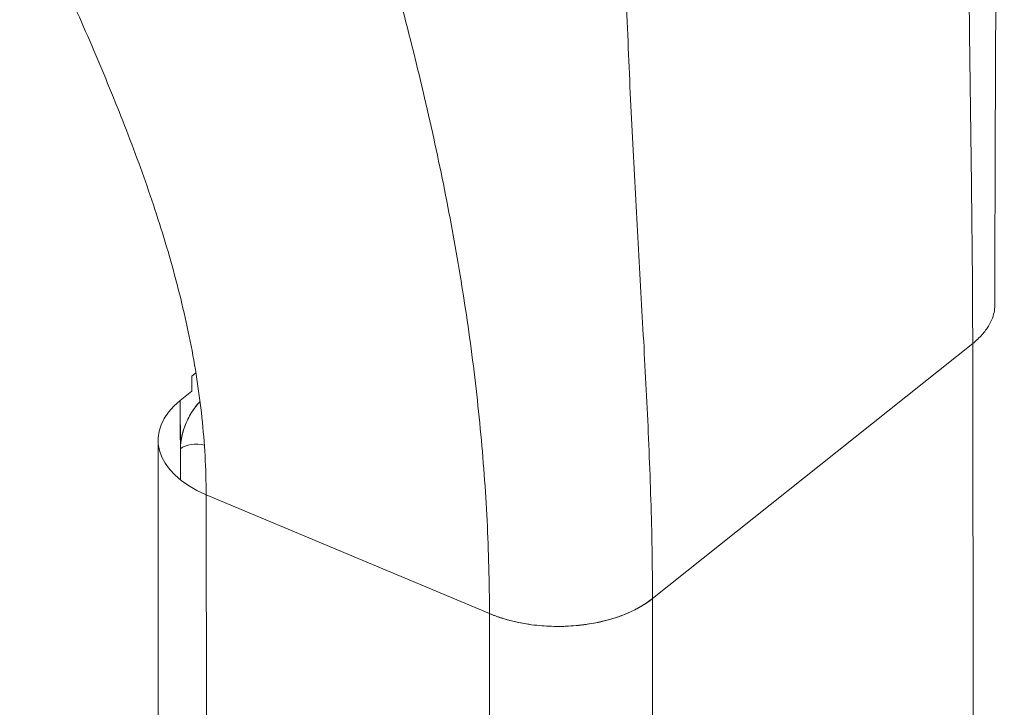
# Model space of a CAD drawing. Header units: inches. Extents: x 15 to 424, y 13 to 263.
# Tile 118 of 125: x 402.795 to 403.659, y 192.258 to 192.86. Entities that reach past the tile are written whole.
import ezdxf

# ---------------------------------------------------------------- set-up
doc = ezdxf.new("R2010")
doc.units = ezdxf.units.IN
doc.header["$LTSCALE"] = 26
doc.header["$MEASUREMENT"] = 0
doc.layers.add('Visible (ANSI)', color=7, linetype='Continuous', lineweight=5)

msp = doc.modelspace()

# ---------------------------------------------------------------- linework, layer by layer
at = {"layer": 'Visible (ANSI)'}
for p, q in [((403.35041, 192.35289), (403.63119, 192.5765)), ((403.63119, 192.5765), (403.35041, 192.35289)), ((403.63119, 192.5765), (403.63307, 190.52971)), ((402.95001, 192.55076), (402.94636, 192.54786)), ((402.94636, 192.54786), (402.94638, 192.53456)), ((402.94638, 192.53456), (402.93635, 192.52657)), ((402.93635, 192.52657), (402.93639, 192.48419)), ((402.93641, 192.45695), (402.93635, 192.52657)), ((402.9174, 191.8369), (402.9168, 192.49174)), ((402.93639, 192.48419), (402.93641, 192.45695)), ((402.96087, 190.39712), (402.95899, 192.44392)), ((402.95899, 192.44392), (403.20743, 192.3397)), ((402.95899, 192.44392), (402.9596, 191.78907)), ((403.20743, 192.3397), (402.95899, 192.44392)), ((403.35041, 192.35288), (403.35041, 192.35289)), ((403.35041, 192.35288), (403.35102, 191.69804)), ((403.20803, 191.68486), (403.20743, 192.3397)), ((403.20743, 192.3397), (403.20743, 192.3397)), ((403.26389, 192.32847), (403.26389, 192.32847)), ((403.28772, 192.3296), (403.28772, 192.3296))]:
    msp.add_line(p, q, dxfattribs=at)
for centre, major_axis, ratio, start_param, end_param in [((403.01916, 192.49184), (-0.10237, -0.00009), 0.578191, 5.654363, 7.225115), ((402.95644, 192.50016), (-0.0132, -0.03146), 0.479925, 3.99907, 5.431944), ((402.95019, 192.4784), (0.01706, 0.00002), 0.578191, 1.131589, 2.512744), ((402.95019, 192.4784), (-0.01706, -0.00002), 0.578191, 4.273182, 5.654337), ((403.2676, 192.38762), (0.10237, 0.00009), 0.578191, 4.083549, 5.65432)]:
    msp.add_ellipse(centre, major_axis=major_axis, ratio=ratio, start_param=start_param, end_param=end_param, dxfattribs=at)
msp.add_open_spline([(403.65891, 193.36185), (403.6527, 193.10569), (403.65053, 192.84949), (403.65074, 192.61134)], degree=3, dxfattribs=at)
for points, knots in [([(403.63119, 192.5765), (403.63117, 192.60558), (403.63096, 192.63468), (403.63068, 192.66383), (403.6304, 192.69297), (403.63003, 192.72217), (403.62965, 192.75145), (403.62927, 192.78074), (403.62888, 192.81012), (403.62851, 192.83968), (403.62815, 192.86924), (403.62781, 192.89898), (403.62753, 192.929), (403.62724, 192.95903), (403.62699, 192.98935), (403.62678, 193.0201), (403.62656, 193.05085), (403.62637, 193.08204), (403.62616, 193.11383), (403.62595, 193.14563), (403.62571, 193.17804), (403.62536, 193.21126), (403.625, 193.24448), (403.62453, 193.27852), (403.6238, 193.31362)], [0, 0, 0, 0, 0.125, 0.125, 0.125, 0.25, 0.25, 0.25, 0.375, 0.375, 0.375, 0.5, 0.5, 0.5, 0.625, 0.625, 0.625, 0.75, 0.75, 0.75, 0.875, 0.875, 0.875, 1, 1, 1, 1]), ([(403.6238, 193.31362), (403.62453, 193.27852), (403.625, 193.24448), (403.62536, 193.21126), (403.62571, 193.17804), (403.62595, 193.14563), (403.62616, 193.11383), (403.62637, 193.08204), (403.62656, 193.05085), (403.62678, 193.0201), (403.62699, 192.98935), (403.62724, 192.95903), (403.62753, 192.929), (403.62781, 192.89898), (403.62815, 192.86924), (403.62851, 192.83968), (403.62888, 192.81012), (403.62927, 192.78074), (403.62965, 192.75145), (403.63003, 192.72217), (403.6304, 192.69297), (403.63068, 192.66383), (403.63096, 192.63468), (403.63117, 192.60558), (403.63119, 192.5765)], [0, 0, 0, 0, 0.125, 0.125, 0.125, 0.25, 0.25, 0.25, 0.375, 0.375, 0.375, 0.5, 0.5, 0.5, 0.625, 0.625, 0.625, 0.75, 0.75, 0.75, 0.875, 0.875, 0.875, 1, 1, 1, 1]), ([(403.35041, 192.35289), (403.35039, 192.38196), (403.34984, 192.41079), (403.34896, 192.43946), (403.34807, 192.46813), (403.34686, 192.49664), (403.34546, 192.52512), (403.34406, 192.55359), (403.34248, 192.58203), (403.34087, 192.61059), (403.33925, 192.63915), (403.33758, 192.66783), (403.33598, 192.69681), (403.33437, 192.72579), (403.33283, 192.75507), (403.33142, 192.78487), (403.33001, 192.81467), (403.32873, 192.84499), (403.32762, 192.87607), (403.32652, 192.90716), (403.32558, 192.93901), (403.32481, 192.9719), (403.32405, 193.0048), (403.32345, 193.03873), (403.32297, 193.07403)], [0, 0, 0, 0, 0.125, 0.125, 0.125, 0.25, 0.25, 0.25, 0.375, 0.375, 0.375, 0.5, 0.5, 0.5, 0.625, 0.625, 0.625, 0.75, 0.75, 0.75, 0.875, 0.875, 0.875, 1, 1, 1, 1]), ([(403.32297, 193.07403), (403.32345, 193.03873), (403.32405, 193.0048), (403.32481, 192.9719), (403.32558, 192.93901), (403.32652, 192.90716), (403.32762, 192.87607), (403.32873, 192.84499), (403.33001, 192.81467), (403.33142, 192.78487), (403.33283, 192.75507), (403.33437, 192.72579), (403.33598, 192.69681), (403.33758, 192.66783), (403.33925, 192.63915), (403.34087, 192.61059), (403.34248, 192.58203), (403.34406, 192.55359), (403.34546, 192.52512), (403.34686, 192.49664), (403.34807, 192.46813), (403.34896, 192.43946), (403.34984, 192.41079), (403.35039, 192.38196), (403.35041, 192.35289)], [0, 0, 0, 0, 0.125, 0.125, 0.125, 0.25, 0.25, 0.25, 0.375, 0.375, 0.375, 0.5, 0.5, 0.5, 0.625, 0.625, 0.625, 0.75, 0.75, 0.75, 0.875, 0.875, 0.875, 1, 1, 1, 1]), ([(403.20743, 192.3397), (403.20741, 192.36707), (403.20668, 192.39423), (403.20533, 192.42123), (403.20397, 192.44822), (403.20198, 192.47505), (403.19942, 192.50177), (403.19685, 192.5285), (403.19371, 192.55511), (403.19004, 192.5817), (403.18636, 192.60828), (403.18216, 192.63483), (403.17745, 192.66143), (403.17274, 192.68803), (403.16752, 192.71468), (403.16182, 192.74148), (403.15611, 192.76827), (403.14992, 192.79521), (403.14323, 192.82239), (403.13655, 192.84958), (403.12937, 192.87701), (403.12168, 192.90481), (403.11399, 192.9326), (403.10579, 192.96076), (403.09704, 192.9894)], [0, 0, 0, 0, 0.125, 0.125, 0.125, 0.25, 0.25, 0.25, 0.375, 0.375, 0.375, 0.5, 0.5, 0.5, 0.625, 0.625, 0.625, 0.75, 0.75, 0.75, 0.875, 0.875, 0.875, 1, 1, 1, 1]), ([(403.09704, 192.9894), (403.10579, 192.96076), (403.11399, 192.9326), (403.12168, 192.90481), (403.12937, 192.87701), (403.13655, 192.84958), (403.14323, 192.82239), (403.14992, 192.79521), (403.15611, 192.76827), (403.16182, 192.74148), (403.16752, 192.71468), (403.17274, 192.68803), (403.17745, 192.66143), (403.18216, 192.63483), (403.18636, 192.60828), (403.19004, 192.5817), (403.19371, 192.55511), (403.19685, 192.5285), (403.19942, 192.50177), (403.20198, 192.47505), (403.20397, 192.44822), (403.20533, 192.42123), (403.20668, 192.39423), (403.20741, 192.36707), (403.20743, 192.3397)], [0, 0, 0, 0, 0.125, 0.125, 0.125, 0.25, 0.25, 0.25, 0.375, 0.375, 0.375, 0.5, 0.5, 0.5, 0.625, 0.625, 0.625, 0.75, 0.75, 0.75, 0.875, 0.875, 0.875, 1, 1, 1, 1]), ([(402.95899, 192.44392), (402.95897, 192.46664), (402.95768, 192.48923), (402.95528, 192.51166), (402.95289, 192.5341), (402.9494, 192.55639), (402.94498, 192.57854), (402.94056, 192.6007), (402.93521, 192.62272), (402.92909, 192.64466), (402.92298, 192.66659), (402.91609, 192.68844), (402.90857, 192.71027), (402.90105, 192.7321), (402.89291, 192.7539), (402.88426, 192.77578), (402.87561, 192.79766), (402.86646, 192.81961), (402.85691, 192.84175), (402.84736, 192.86389), (402.83742, 192.88621), (402.82716, 192.90887), (402.8169, 192.93152), (402.80633, 192.95449), (402.79549, 192.97796)], [0, 0, 0, 0, 0.125, 0.125, 0.125, 0.25, 0.25, 0.25, 0.375, 0.375, 0.375, 0.5, 0.5, 0.5, 0.625, 0.625, 0.625, 0.75, 0.75, 0.75, 0.875, 0.875, 0.875, 1, 1, 1, 1]), ([(403.65074, 192.61134), (403.65074, 192.6113), (403.65074, 192.61126), (403.65074, 192.61122), (403.65074, 192.6093), (403.65057, 192.60731), (403.6502, 192.60523), (403.64983, 192.60315), (403.64926, 192.60098), (403.64841, 192.59873), (403.64756, 192.59648), (403.64644, 192.59414), (403.64498, 192.59172), (403.64351, 192.5893), (403.6417, 192.5868), (403.63943, 192.58425), (403.63717, 192.5817), (403.63446, 192.57911), (403.63119, 192.5765)], [0.6653455, 0.6653455, 0.6653455, 0.6653455, 0.6666667, 0.6666667, 0.6666667, 0.7333333, 0.7333333, 0.7333333, 0.8, 0.8, 0.8, 0.8666667, 0.8666667, 0.8666667, 0.9333333, 0.9333333, 0.9333333, 1, 1, 1, 1]), ([(402.93639, 192.48419), (402.93642, 192.48804), (402.93691, 192.49194), (402.9379, 192.49605), (402.93889, 192.50016), (402.94038, 192.50447), (402.94224, 192.50856), (402.94411, 192.51264), (402.94636, 192.5165), (402.94875, 192.51978), (402.95032, 192.52194), (402.95195, 192.52384), (402.95366, 192.52553)], [0, 0, 0, 0, 0.25, 0.25, 0.25, 0.5, 0.5, 0.5, 0.75, 0.75, 0.75, 0.9141693, 0.9141693, 0.9141693, 0.9141693]), ([(403.35041, 192.35289), (403.34714, 192.35028), (403.34372, 192.34799), (403.34023, 192.34595), (403.33674, 192.34392), (403.33318, 192.34215), (403.32966, 192.34059), (403.32613, 192.33904), (403.32264, 192.3377), (403.31919, 192.33653), (403.31575, 192.33537), (403.31236, 192.33438), (403.30906, 192.33353), (403.30575, 192.33268), (403.30252, 192.33197), (403.29936, 192.33138), (403.29621, 192.33078), (403.29312, 192.33029), (403.2901, 192.3299), (403.28708, 192.3295), (403.28413, 192.3292), (403.28121, 192.32897), (403.27829, 192.32874), (403.27542, 192.32859), (403.27256, 192.32851), (403.2697, 192.32843), (403.26686, 192.32842), (403.26402, 192.32847), (403.26117, 192.32853), (403.25831, 192.32865), (403.25542, 192.32885), (403.25253, 192.32905), (403.2496, 192.32932), (403.24662, 192.32968), (403.24364, 192.33004), (403.2406, 192.33048), (403.23748, 192.33104), (403.23437, 192.33159), (403.23119, 192.33225), (403.22792, 192.33304), (403.22465, 192.33383), (403.2213, 192.33476), (403.21788, 192.33585), (403.21446, 192.33695), (403.21097, 192.33822), (403.20743, 192.3397)], [0, 0, 0, 0, 0.066667, 0.066667, 0.066667, 0.133333, 0.133333, 0.133333, 0.2, 0.2, 0.2, 0.266667, 0.266667, 0.266667, 0.333333, 0.333333, 0.333333, 0.4, 0.4, 0.4, 0.466667, 0.466667, 0.466667, 0.533333, 0.533333, 0.533333, 0.6, 0.6, 0.6, 0.666667, 0.666667, 0.666667, 0.733333, 0.733333, 0.733333, 0.8, 0.8, 0.8, 0.866667, 0.866667, 0.866667, 0.933333, 0.933333, 0.933333, 1, 1, 1, 1])]:
    msp.add_open_spline(points, degree=3, knots=knots, dxfattribs=at)

doc.saveas('drawing.dxf')
